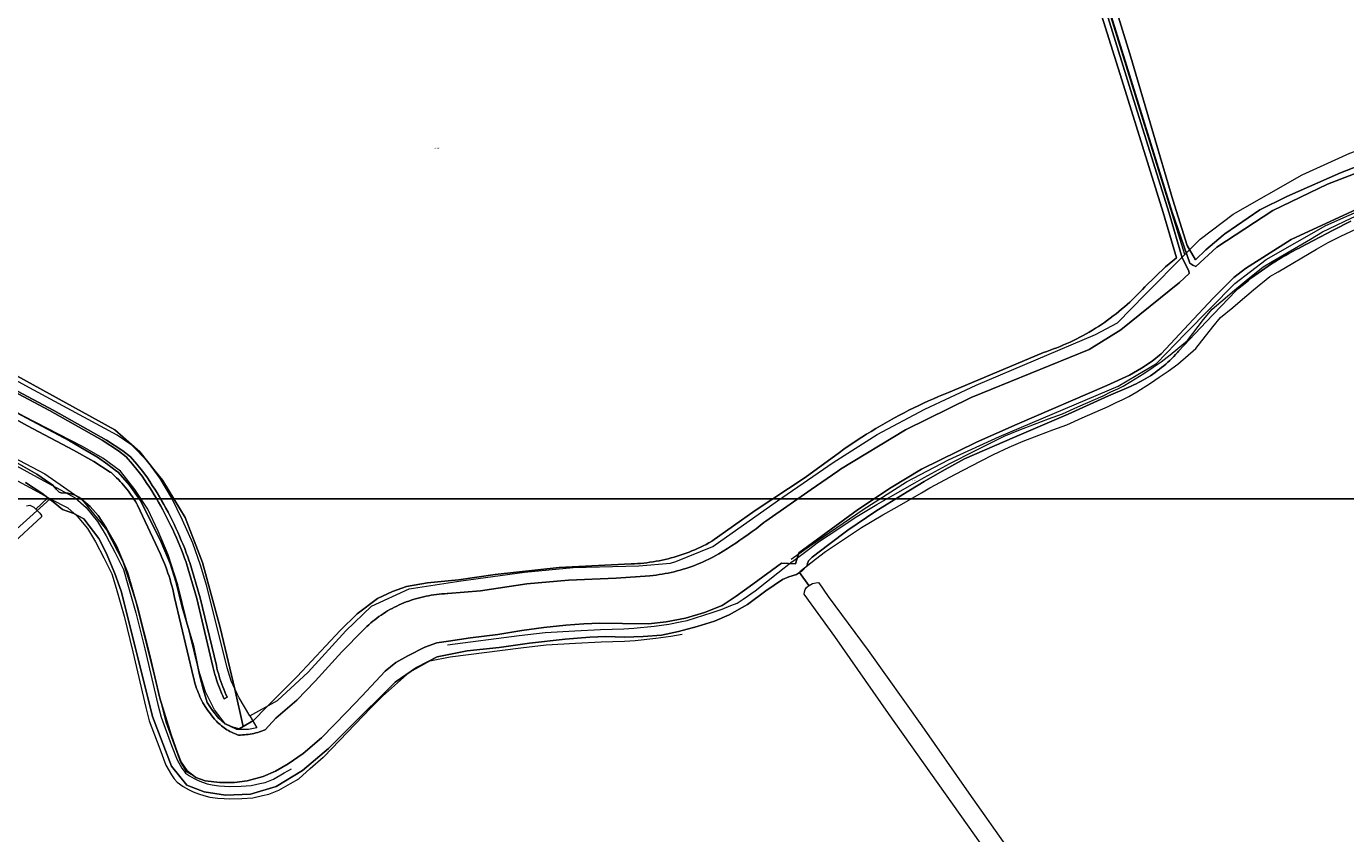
# Model space of a CAD drawing. Header units: metres. Extents: x 250001 to 257773, y 598992 to 609118.
# Tile 252 of 256: x 253455 to 253833, y 599896 to 600128. Entities that reach past the tile are written whole.
import ezdxf
from ezdxf.enums import TextEntityAlignment as Align
from ezdxf.lldxf.tags import DXFTag

# ---------------------------------------------------------------- set-up
doc = ezdxf.new("R2010")
doc.units = ezdxf.units.M
for name, color, linetype, lineweight in [('B-WE-GR-BOUWLAND-GV', 252, 'Continuous', 13), ('B-WE-GR-GROENVOORZIENING-GV', 252, 'Continuous', 18), ('B-WE-KG-GRENS_PERCEEL-G', 150, 'KG-PERCEEL', 18), ('B-WE-KG-GRENS_PERCEEL-S', 150, 'Continuous', 25), ('B-WE-OG-WATER-GV', 252, 'Continuous', 18), ('B-WE-OG-WATER_SLOOT-GV', 252, 'Continuous', 18), ('N-WE-OG-GBKN-G', 7, 'Continuous', 25), ('X-XX-AL-REFERENTIE-G', 7, 'Continuous', 18)]:
    doc.layers.add(name, color=color, linetype=linetype, lineweight=lineweight)
doc.styles.add('NLCS-ISO', font='NLCS-ISO.ttf')
doc.styles.get("Standard").update_dxf_attribs({"font": 'NLCS-ISO.ttf'})
tags = doc.linetypes.add('KG-PERCEEL', pattern='A,5.5,-2,["P",Standard,S=1.8,R=0,X=-0.5,Y=-0.9],-2,5.5,-2,[5,NLCS.SHX,S=0.75,R=0,X=0,Y=0],-2', length=19).pattern_tags.tags
tags[6] = DXFTag(74, 10)

# ---------------------------------------------------------------- blocks, each defined once
blk = doc.blocks.new('SKG-PERCEELNUMMER-SO')
at = {"style": 'NLCS-ISO', "oblique": 10, "flags": 1}
blk.add_attdef('GEMEENTECODE', text='', height=1.8, dxfattribs=at).set_placement((0, 2.6), align=Align.MIDDLE_CENTER)
at = {"style": 'NLCS-ISO', "oblique": 10}
blk.add_attdef('SECTIE', text='', height=1.8, dxfattribs=at).set_placement((-0.5, 0), align=Align.MIDDLE_RIGHT)
blk.add_attdef('PERCEELNUMMER', text='', height=1.8, dxfattribs=at).set_placement((0.5, 0), align=Align.MIDDLE_LEFT)
blk = doc.blocks.new('BS2021-132-Xref-KAD-20210617')
at = {"layer": 'B-WE-KG-GRENS_PERCEEL-G', "flags": 128}
for points in [[(253786.876, 600062.137), (253722.722, 600268.761)], [(253518.598, 599929.706), (253520.64, 599926.27), (253518.23, 599925.82), (253514.86, 599925.8), (253511.62, 599927.33), (253508.48, 599931.49), (253505.9, 599936.62), (253503.97, 599942.71), (253497.97, 599967.33), (253495.15, 599975.95), (253492.34, 599982.72), (253489.34, 599989.04), (253485.63, 599994.73), (253481.48, 599999.94), (253476.45, 600003.68), (253470.62, 600007.01), (253453.89, 600015.68), (253426.5, 600030.57), (253390.67, 600048.23), (253376.14, 600055.29), (253364.74, 600061.01), (253360.19, 600063.72), (253356.53, 600066.44), (253353.79, 600069.71), (253352.21, 600074.53), (253351.19, 600079.92), (253346.08, 600117.89), (253339.59, 600161.01), (253339.43, 600164.49), (253339.62, 600168.49), (253339.99, 600171.82), (253336.2, 600185.88)], [(253319.605, 600170.74), (253321.346, 600165.038), (253322.483, 600159.346), (253327.273, 600135.344), (253329.108, 600123.275), (253330.381, 600105.375), (253331.969, 600089.903), (253333.077, 600078.935), (253333.853, 600071.52), (253334.625, 600067.88), (253335.89, 600064.526), (253337.334, 600061.526), (253338.92, 600059.189), (253341.381, 600056.246), (253343.64, 600054.101), (253346.761, 600051.787), (253348.905, 600050.521), (253360.596, 600044.518), (253377.291, 600035.94), (253449.892, 599998.29), (253458.799, 599993.417), (253461.375, 599992.016)], [(253518.598, 599929.706), (253515.586, 599934.899), (253514.94, 599936.04), (253513.31, 599939.75), (253512.14, 599943.48), (253506.32, 599966.91), (253504.51, 599972.99), (253502.26, 599979.3), (253499.31, 599985.9), (253496.27, 599992.17), (253492.86, 599997.86), (253489.29, 600002.82), (253484.8, 600007.38), (253480.56, 600010.33), (253456.64, 600023.21), (253450.13, 600026.76), (253433.48, 600035.78), (253415.5, 600045.02), (253397.47, 600053.83), (253379.83, 600062.2), (253374.18, 600064.98), (253368.33, 600068.33), (253363.66, 600071.32), (253361.44, 600073.63), (253360.1, 600076.45), (253359.08, 600081.4), (253357.99, 600088.34), (253355.02, 600110.45), (253353.48, 600122.75), (253352.46, 600130.77), (253347.77, 600157.509), (253346.628, 600164.19)], [(253332.738, 600123.829), (253334.028, 600105.689), (253335.573, 600090.642), (253336.708, 600079.405), (253337.472, 600072.098), (253338.147, 600068.912), (253339.258, 600065.968), (253340.516, 600063.354), (253341.84, 600061.403), (253344.057, 600058.752), (253345.997, 600056.91), (253348.788, 600054.84), (253350.673, 600053.728), (253360.665, 600048.597), (253378.909, 600039.224), (253451.626, 600001.514), (253460.526, 599996.644), (253464.265, 599994.612), (253468.488, 599992.319), (253471.655, 599989.483), (253474.934, 599985.539), (253477.421, 599981.357), (253479.859, 599976.672), (253482.331, 599971.77), (253483.649, 599967.331), (253485.957, 599959.266), (253488.483, 599948.995), (253492.257, 599932.934), (253493.157, 599929.333), (253496.19, 599921.244), (253497.779, 599917.051), (253499.106, 599914.677), (253499.742, 599913.823), (253500.187, 599913.267), (253501.327, 599912.483), (253502.673, 599911.724), (253503.814, 599911.163), (253505.085, 599910.647), (253506.422, 599910.225), (253507.845, 599909.877), (253509.762, 599909.599), (253511.373, 599909.494), (253512.782, 599909.46), (253516.172, 599909.528), (253518.992, 599909.738), (253521.475, 599910.294), (253523.063, 599910.605), (253525.404, 599911.548), (253528.514, 599913.325), (253530.534, 599914.544)], [(253786.876, 600062.137), (253791.272, 600066.54), (253800.764, 600073.713), (253820.568, 600085.07), (253834.274, 600091.23), (253851.74, 600097.51), (253866.012, 600101.18), (253884.64, 600103.632), (253913.302, 600105.877), (253932.916, 600105.257), (253936.1, 600104.54)], [(253775.531, 600028.972), (253778.77, 600030.9), (253787.04, 600039.52), (253801.21, 600053.87), (253810.27, 600060.73), (253827.31, 600070.46), (253840.71, 600076.43), (253855.87, 600081.86), (253869.75, 600085.33), (253886.02, 600087.36), (253914.36, 600089.58), (253929.6, 600089.16), (253944.51, 600085.7), (253952.78, 600081.7), (253958.4, 600075.26), (253976.63, 600045.98), (253984.95, 600035.44), (253995.19, 600025.19), (254008.34, 600014.75), (254026.06, 600003.61), (254035.45, 599998.89), (254040.689, 599997.249)], [(253792.231, 600043.509), (253794.733, 600046.501), (253798.421, 600049.578), (253800.548, 600051.406), (253804.472, 600054.698), (253809.359, 600058.623), (253811.946, 600060.111), (253822.988, 600066.576), (253826.349, 600068.624), (253830.234, 600070.516), (253833.034, 600071.838), (253842.636, 600076.321), (253847.294, 600078.256), (253857.28, 600080.904), (253864.986, 600083.053), (253870.382, 600084.37), (253878.306, 600085.635), (253882.321, 600086.26), (253885.079, 600086.677), (253898.9, 600087.976), (253904.773, 600088.24), (253913.53, 600088.637), (253920.814, 600088.307), (253926.907, 600088.006), (253932.771, 600087.641), (253935.319, 600087.345), (253937.721, 600086.85), (253939.74, 600086.33), (253941.942, 600085.608), (253944.142, 600084.754), (253946.405, 600083.59), (253948.628, 600082.314), (253951.906, 600079.92), (253953.997, 600078.125), (253956.332, 600075.789), (253957.738, 600074.056), (253962.378, 600067.172), (253965.061, 600062.966), (253968.715, 600057.088), (253971.285, 600053.057), (253972.193, 600051.64), (253973.456, 600049.557), (253976.136, 600045.34), (253977.716, 600042.818), (253979.812, 600039.87), (253983.876, 600034.363), (253985.373, 600032.336), (253987.818, 600030.125), (253994.106, 600024.527), (253997.345, 600021.717)], [(253676.381, 599971.18), (253680.928, 599974.722), (253683.755, 599976.87), (253686.377, 599978.6), (253691.796, 599982.212), (253694.132, 599983.815), (253700.25, 599987.423), (253704.316, 599989.73), (253711.341, 599993.757), (253713.739, 599995.135), (253721.057, 599999.124), (253728.22, 600002.82), (253731.999, 600004.711), (253736.458, 600006.871), (253740.534, 600008.588), (253745.026, 600010.26), (253749.002, 600011.816), (253753.059, 600013.307), (253757.394, 600015.228), (253764.923, 600018.531), (253767.172, 600019.641), (253769.114, 600020.544), (253770.857, 600021.399), (253773.136, 600022.75), (253777.006, 600025.205), (253779.556, 600026.922), (253782.112, 600028.67), (253784.835, 600030.707), (253790.081, 600035.139), (253794.885, 600041.383), (253797.144, 600044.084), (253800.626, 600046.989), (253802.717, 600048.788), (253806.601, 600052.047), (253811.285, 600055.809), (253813.686, 600057.19), (253824.709, 600063.644), (253827.974, 600065.633), (253831.655, 600067.426), (253834.498, 600068.769), (253844.009, 600073.21), (253848.39, 600075.03), (253858.203, 600077.632), (253865.845, 600079.763), (253871.059, 600081.035), (253878.848, 600082.278), (253882.904, 600082.909), (253885.497, 600083.301), (253899.125, 600084.582), (253905.058, 600084.849)], [(253342.037, 600062.441), (253342.32, 600061.72), (253346.89, 600057.68), (253360.83, 600049.27), (253392.39, 600033.97), (253413.36, 600023.62), (253459.76, 599999.16), (253465.176, 599995.43)], [(253518.598, 599929.706), (253526.58, 599934.106), (253535.348, 599942.24), (253546.122, 599954.171), (253553.5, 599961.18), (253564.308, 599966.217), (253579.28, 599968.499), (253597.422, 599970.94), (253611.358, 599972.269), (253630.188, 599972.764), (253639.334, 599973.53), (253640.87, 599974.058), (253651.486, 599978.323), (253669.99, 599991.425), (253685.986, 600002.402), (253698.582, 600010.468), (253712.266, 600017.741), (253727.036, 600024.613), (253761.274, 600039.179), (253767.562, 600042.542), (253775.464, 600050.708), (253786.876, 600062.137)], [(253575.373, 599950.12), (253595.872, 599952.763), (253603.37, 599953.652), (253611.87, 599954.159), (253619.206, 599954.465), (253625.881, 599954.66), (253628.824, 599954.887), (253634.671, 599955.499), (253638.83, 599956.056), (253642.075, 599956.682), (253644.113, 599957.095), (253646.517, 599957.83), (253651.275, 599959.374), (253654.139, 599960.385), (253656.599, 599961.353), (253658.411, 599962.045), (253660.178, 599963.26), (253663.638, 599965.615), (253670.135, 599970.786), (253674.249, 599974.004), (253674.343, 599974.073), (253678.873, 599977.431), (253681.792, 599979.648), (253684.553, 599981.47), (253689.906, 599985.038), (253692.3, 599986.681), (253698.532, 599990.357), (253702.558, 599992.642), (253709.449, 599996.591), (253712.081, 599998.103), (253719.442, 600002.116), (253726.659, 600005.841), (253730.485, 600007.756), (253735.051, 600009.967), (253739.278, 600011.748), (253743.801, 600013.432), (253747.794, 600014.994), (253751.782, 600016.46), (253756.175, 600018.407), (253763.491, 600021.616), (253765.701, 600022.707), (253767.645, 600023.611), (253769.238, 600024.392), (253771.374, 600025.658), (253775.129, 600028.04), (253777.783, 600029.828), (253780.075, 600031.392), (253782.719, 600033.37), (253787.607, 600037.5), (253792.231, 600043.509)], [(253673.916, 599974.68), (253679.17, 599978.44), (253694.59, 599988.96), (253707.05, 599996.87), (253719.1, 600003.19), (253733.74, 600009.94), (253767.75, 600024.34), (253775.531, 600028.972)], [(253465.176, 599995.43), (253470.52, 599991.75), (253477.52, 599983.16), (253482.17, 599974), (253485.71, 599963.08), (253494.49, 599927.97), (253498.73, 599916.45), (253500.31, 599913.74), (253502.549, 599912.513)], [(253374.724, 599914.517), (253423.547, 599958.035), (253461.375, 599992.016)], [(253461.375, 599992.016), (253466.435, 599989.405), (253469.101, 599987.018), (253472.033, 599983.491), (253474.328, 599979.633), (253476.698, 599975.078), (253479.027, 599970.46), (253480.249, 599966.348), (253482.531, 599958.373), (253485.05, 599948.129), (253488.815, 599932.109), (253489.773, 599928.274), (253492.797, 599920.208), (253494.563, 599915.55), (253496.127, 599912.751), (253496.938, 599911.661), (253497.75, 599910.646), (253499.455, 599909.474), (253501.031, 599908.586), (253502.365, 599907.93), (253503.892, 599907.311), (253505.468, 599906.814), (253507.161, 599906.399), (253509.404, 599906.074), (253511.228, 599905.956), (253512.768, 599905.919), (253516.341, 599905.991), (253519.512, 599906.227), (253522.22, 599906.833), (253524.076, 599907.196), (253526.949, 599908.353), (253530.303, 599910.27), (253532.643, 599911.682), (253535.89, 599914.568), (253539.703, 599917.859), (253539.852, 599917.956), (253553.379, 599931.978), (253556.692, 599935.413), (253564.419, 599942.217), (253570.308, 599945.525), (253576.052, 599946.638), (253596.351, 599949.255), (253603.673, 599950.123), (253612.06, 599950.624), (253619.376, 599950.929), (253626.089, 599951.125), (253629.175, 599951.364), (253635.092, 599951.983), (253639.398, 599952.56), (253642.688, 599953.195)]]:
    blk.add_lwpolyline(points, dxfattribs=at)
at = {"layer": 'N-WE-OG-GBKN-G'}
blk.add_lwpolyline([(251305.421, 608118.318), (256711.718, 608118.318), (256711.718, 599991.994), (251305.421, 599991.994)], close=True, dxfattribs=at)
at = {"layer": 'B-WE-KG-GRENS_PERCEEL-S', "xscale": 0.2, "yscale": 0.2, "zscale": 0.2}
for p, values in [((253572.092, 600092.626), {'PERCEELNUMMER': '296', 'SECTIE': 'M'}), ((253708.955, 599997.185), {'PERCEELNUMMER': '29', 'SECTIE': 'N'})]:
    blk.add_blockref('SKG-PERCEELNUMMER-SO', p, dxfattribs=at).add_auto_attribs(values)
blk = doc.blocks.new('BS2021-132-Xref-BGT-GRIJS-20210617-aangepast')
at = {"layer": 'B-WE-GR-BOUWLAND-GV', "flags": 128}
for points in [[(253850.285, 600310.37), (253724.084, 600271.306), (253724.701, 600269.397), (253725.248, 600267.707), (253735.09, 600235.64), (253750.436, 600186.851), (253771.391, 600118.8), (253783.467, 600077.813), (253787.584, 600064.719), (253789.904, 600060.605), (253792.908, 600063.494), (253797.924, 600067.75), (253798.363, 600068.124), (253808.373, 600074.954), (253816.111, 600078.843), (253831.588, 600085.625), (253838.916, 600088.458)], [(253447.119, 600029.939), (253479.928, 600011.815), (253487.071, 600005.465), (253491.461, 600000), (253493.554, 599997.395), (253500.036, 599986.679), (253505.063, 599973.715), (253510.09, 599955.062), (253514.324, 599937.335), (253516.736, 599926.674), (253519.714, 599928.423), (253523.329, 599932.092), (253527.803, 599936.624), (253532.238, 599941.027), (253544.555, 599954.247), (253549.452, 599959.049), (253555.21, 599963.442), (253559.574, 599965.456), (253563.527, 599966.89), (253569.589, 599967.918), (253578.477, 599968.721), (253589.007, 599970.311), (253607.373, 599972.329), (253628.067, 599973.338), (253628.96, 599973.374), (253629.853, 599973.427), (253630.745, 599973.496), (253631.635, 599973.581), (253632.524, 599973.681), (253633.411, 599973.798), (253634.296, 599973.93), (253635.178, 599974.078), (253636.057, 599974.242), (253636.934, 599974.422), (253637.806, 599974.617), (253638.676, 599974.828), (253639.541, 599975.054), (253640.402, 599975.296), (253641.259, 599975.553), (253642.111, 599975.826), (253642.958, 599976.113), (253643.8, 599976.416), (253644.636, 599976.734), (253645.466, 599977.067), (253646.291, 599977.414), (253647.108, 599977.776), (253647.92, 599978.153), (253648.724, 599978.544), (253649.521, 599978.949), (253650.311, 599979.369), (253651.094, 599979.803), (253651.176, 599979.85), (253663.644, 599988.638), (253677.975, 599998.109), (253687.781, 600005.35), (253689.052, 600006.249), (253690.331, 600007.136), (253691.62, 600008.009), (253692.918, 600008.869), (253694.224, 600009.716), (253695.539, 600010.549), (253696.863, 600011.369), (253698.195, 600012.175), (253699.534, 600012.968), (253700.883, 600013.747), (253702.238, 600014.512), (253703.602, 600015.263), (253704.973, 600016), (253706.352, 600016.723), (253707.738, 600017.432), (253709.131, 600018.126), (253710.531, 600018.807), (253711.938, 600019.473), (253713.352, 600020.124), (253714.773, 600020.761), (253716.199, 600021.383), (253717.633, 600021.991), (253719.072, 600022.584), (253720.231, 600023.049), (253746.315, 600034.019), (253747.295, 600034.344), (253748.27, 600034.683), (253749.24, 600035.038), (253750.203, 600035.408), (253751.161, 600035.792), (253752.113, 600036.192), (253753.059, 600036.606), (253753.998, 600037.034), (253754.93, 600037.477), (253755.856, 600037.935), (253756.774, 600038.407), (253757.685, 600038.893), (253758.588, 600039.393), (253759.483, 600039.907), (253760.37, 600040.435), (253761.249, 600040.976), (253762.119, 600041.531), (253762.981, 600042.099), (253763.834, 600042.681), (253764.677, 600043.276), (253765.512, 600043.884), (253766.337, 600044.505), (253767.152, 600045.138), (253767.957, 600045.784), (253768.752, 600046.442), (253769.537, 600047.113), (253770.311, 600047.795), (253771.075, 600048.49), (253771.828, 600049.196), (253772.57, 600049.914), (253773.3, 600050.644), (253774.019, 600051.384), (253774.727, 600052.136), (253775.423, 600052.898), (253775.489, 600052.971), (253781.353, 600058.608), (253784.494, 600061.225), (253780.641, 600074.191), (253768.813, 600112.338), (253753.48, 600161.062)], [(253454.493, 599989.98), (253455.47, 599990.207), (253456.625, 599989.596), (253457.244, 599989.006), (253460.7, 599992.345), (253458.903, 599993.681), (253454.24, 599996.694)], [(253834.515, 600071.759), (253829.477, 600069.106), (253819.941, 600064.162), (253819.841, 600064.112), (253818.802, 600063.58), (253817.769, 600063.034), (253816.745, 600062.474), (253815.728, 600061.9), (253814.719, 600061.313), (253813.719, 600060.711), (253812.726, 600060.096), (253811.743, 600059.467), (253810.767, 600058.825), (253809.801, 600058.17), (253808.844, 600057.501), (253807.896, 600056.819), (253806.958, 600056.125), (253806.029, 600055.417), (253805.11, 600054.697), (253804.201, 600053.965), (253803.302, 600053.22), (253802.413, 600052.463), (253801.535, 600051.693), (253792.968, 600042.788), (253785.061, 600034.365), (253784.757, 600034.02), (253784.228, 600033.439), (253783.688, 600032.869), (253783.135, 600032.309), (253782.572, 600031.761), (253781.998, 600031.225), (253781.413, 600030.7), (253780.817, 600030.187), (253780.211, 600029.687), (253779.595, 600029.199), (253778.969, 600028.723), (253778.334, 600028.261), (253777.689, 600027.811), (253777.035, 600027.374), (253776.373, 600026.951), (253775.702, 600026.542), (253775.023, 600026.146), (253774.336, 600025.764), (253773.642, 600025.396), (253772.94, 600025.042), (253772.231, 600024.703), (253771.515, 600024.378), (253770.793, 600024.067), (253765.034, 600021.593), (253753.397, 600016.344), (253738.041, 600009.766), (253723.644, 600003.49), (253717.295, 600000), (253712.07, 599997.026), (253705.938, 599993.3), (253698.253, 599988.44), (253690.223, 599983.04), (253684.708, 599978.866), (253679.975, 599975.31), (253678.899, 599974.203), (253678.631, 599973.483), (253678.49, 599972.918), (253676.953, 599971.296), (253676.347, 599970.889), (253679.001, 599967.133), (253679.055, 599967.185), (253680.037, 599967.714), (253680.583, 599967.824), (253681.552, 599967.987), (253681.902, 599967.937), (253684.601, 599963.973), (253695.992, 599948.449), (253711.456, 599926.808), (253724.955, 599907.535), (253737.085, 599890.288)], [(253734.608, 599884.24), (253701.905, 599930.378), (253686.452, 599952.491), (253677.658, 599964.65), (253677.723, 599965.313), (253677.921, 599965.975), (253678.376, 599966.541), (253679.001, 599967.133), (253676.347, 599970.889), (253675.439, 599970.277), (253673.269, 599969.618), (253671.498, 599968.869), (253666.713, 599965.608), (253661.429, 599961.691), (253656.168, 599958.751), (253651.907, 599956.943), (253646.991, 599955.327), (253641.611, 599953.902), (253636.706, 599952.928), (253631.491, 599952.467), (253626.083, 599952.275), (253620.739, 599952.521), (253616.204, 599952.306), (253609.076, 599951.725), (253598.878, 599950.572), (253590.158, 599949.346), (253580.988, 599948.362), (253572.338, 599946.628), (253566.412, 599943.559), (253560.273, 599939.431), (253546.796, 599925.951), (253541.185, 599920.389), (253537.505, 599917.208), (253533.735, 599914.065), (253526.195, 599909.48), (253518.787, 599907.258), (253511.59, 599906.94), (253505.557, 599907.893), (253500.583, 599909.798), (253496.138, 599915.301), (253490.666, 599929.491), (253486.467, 599946.452), (253481.686, 599965.48), (253479.928, 599970.602), (253477.397, 599976.493), (253475.335, 599980.644), (253470.95, 599986.315), (253468.092, 599987.797), (253464.917, 599988.961), (253462.219, 599991.119), (253460.7, 599992.345), (253457.244, 599989.006), (253458.382, 599987.92), (253458.823, 599987.188), (253458.858, 599986.894), (253449.942, 599978.657)]]:
    blk.add_lwpolyline(points, dxfattribs=at)
at = {"layer": 'B-WE-GR-GROENVOORZIENING-GV', "flags": 128}
for points in [[(253430.673, 600027.861), (253460.555, 600012.025), (253466.863, 600008.634), (253471.312, 600006.086), (253474.922, 600003.957), (253477.912, 600001.869), (253480.326, 600000), (253480.805, 599999.629), (253484.104, 599995.929), (253487.111, 599991.619), (253489.676, 599986.8), (253493.199, 599979.559), (253495.748, 599973.436), (253497.52, 599967.968), (253499.244, 599960.957), (253502.466, 599949.916), (253504.168, 599941.454), (253505.346, 599937.102), (253506.356, 599933.599), (253507.862, 599931.219), (253509.766, 599928.96), (253511.389, 599927.504), (253513.697, 599926.427), (253515.512, 599925.955), (253516.736, 599926.674), (253514.324, 599937.335), (253510.09, 599955.062), (253505.063, 599973.715), (253500.036, 599986.679), (253493.554, 599997.395), (253491.461, 600000), (253487.071, 600005.465), (253479.928, 600011.815), (253447.119, 600029.939)], [(253445.95, 600026.082), (253462.384, 600017.334), (253477.527, 600008.856), (253482.146, 600005.843), (253484.365, 600004.106), (253486.217, 600001.999), (253487.834, 600000), (253488.501, 599999.06), (253489.226, 599998.009), (253489.938, 599996.949), (253490.637, 599995.881), (253491.323, 599994.803), (253491.995, 599993.718), (253492.653, 599992.624), (253493.298, 599991.521), (253493.928, 599990.411), (253494.545, 599989.293), (253495.148, 599988.167), (253495.736, 599987.034), (253496.31, 599985.893), (253496.87, 599984.746), (253497.416, 599983.591), (253497.947, 599982.43), (253498.463, 599981.262), (253498.965, 599980.088), (253499.452, 599978.908), (253499.924, 599977.721), (253500.381, 599976.529), (253500.823, 599975.331), (253501.251, 599974.128), (253501.368, 599973.789), (253504.332, 599963.621), (253509.024, 599944.156), (253509.196, 599943.381), (253509.384, 599942.61), (253509.587, 599941.843), (253509.806, 599941.08), (253510.04, 599940.322), (253510.289, 599939.569), (253510.553, 599938.82), (253510.832, 599938.078), (253511.127, 599937.341), (253511.436, 599936.61), (253511.76, 599935.885), (253512.098, 599935.167), (253512.14, 599935.08), (253511.24, 599934.644), (253511.196, 599934.736), (253510.851, 599935.468), (253510.519, 599936.211), (253510.202, 599936.96), (253509.9, 599937.716), (253509.614, 599938.478), (253509.343, 599939.245), (253509.087, 599940.018), (253508.847, 599940.795), (253508.623, 599941.577), (253508.415, 599942.364), (253508.222, 599943.155), (253508.05, 599943.93), (253503.365, 599963.364), (253500.415, 599973.485), (253500.307, 599973.797), (253499.883, 599974.991), (253499.445, 599976.177), (253498.992, 599977.357), (253498.525, 599978.532), (253498.043, 599979.701), (253497.546, 599980.864), (253497.035, 599982.02), (253496.509, 599983.17), (253495.969, 599984.313), (253495.414, 599985.449), (253494.846, 599986.579), (253494.263, 599987.701), (253493.666, 599988.815), (253493.056, 599989.922), (253492.431, 599991.022), (253491.793, 599992.113), (253491.141, 599993.197), (253490.476, 599994.272), (253489.797, 599995.339), (253489.105, 599996.397), (253488.4, 599997.446), (253487.681, 599998.486), (253486.95, 599999.518), (253486.599, 600000), (253484.982, 600001.999), (253483.13, 600004.106), (253480.911, 600005.843), (253476.292, 600008.856), (253461.149, 600017.334), (253444.715, 600026.082)], [(253444.715, 600026.082), (253461.149, 600017.334), (253476.292, 600008.856), (253480.911, 600005.843), (253483.13, 600004.106), (253484.982, 600001.999), (253486.599, 600000), (253486.95, 599999.518), (253487.681, 599998.486), (253488.4, 599997.446), (253489.105, 599996.397), (253489.797, 599995.339), (253490.476, 599994.272), (253491.141, 599993.197), (253491.793, 599992.113), (253492.431, 599991.022), (253493.056, 599989.922), (253493.666, 599988.815), (253494.263, 599987.701), (253494.846, 599986.579), (253495.414, 599985.449), (253495.969, 599984.313), (253496.509, 599983.17), (253497.035, 599982.02), (253497.546, 599980.864), (253498.043, 599979.701), (253498.525, 599978.532), (253498.992, 599977.357), (253499.445, 599976.177), (253499.883, 599974.991), (253500.307, 599973.797), (253500.415, 599973.485), (253503.365, 599963.364), (253508.05, 599943.93), (253508.222, 599943.155), (253508.415, 599942.364), (253508.623, 599941.577), (253508.847, 599940.795), (253509.087, 599940.018), (253509.343, 599939.245), (253509.614, 599938.478), (253509.9, 599937.716), (253510.202, 599936.96), (253510.519, 599936.211), (253510.851, 599935.468), (253511.196, 599934.736), (253511.24, 599934.644), (253512.14, 599935.08), (253512.098, 599935.167), (253511.76, 599935.885), (253511.436, 599936.61), (253511.127, 599937.341), (253510.832, 599938.078), (253510.553, 599938.82), (253510.289, 599939.569), (253510.04, 599940.322), (253509.806, 599941.08), (253509.587, 599941.843), (253509.384, 599942.61), (253509.196, 599943.381), (253509.024, 599944.156), (253504.332, 599963.621), (253501.368, 599973.789), (253501.251, 599974.128), (253500.823, 599975.331), (253500.381, 599976.529), (253499.924, 599977.721), (253499.452, 599978.908), (253498.965, 599980.088), (253498.463, 599981.262), (253497.947, 599982.43), (253497.416, 599983.591), (253496.87, 599984.746), (253496.31, 599985.893), (253495.736, 599987.034), (253495.148, 599988.167), (253494.545, 599989.293), (253493.928, 599990.411), (253493.298, 599991.521), (253492.653, 599992.624), (253491.995, 599993.718), (253491.323, 599994.803), (253490.637, 599995.881), (253489.938, 599996.949), (253489.226, 599998.009), (253488.501, 599999.06), (253487.834, 600000), (253486.217, 600001.999), (253484.365, 600004.106), (253482.146, 600005.843), (253477.527, 600008.856), (253462.384, 600017.334), (253445.95, 600026.082)]]:
    blk.add_lwpolyline(points, dxfattribs=at)
at = {"layer": 'B-WE-OG-WATER-GV', "flags": 128}
for points in [[(253842.783, 600088.057), (253827.821, 600082.389), (253812.108, 600074.784), (253796.064, 600064.234), (253790.019, 600058.753), (253789.203, 600059.097), (253788.314, 600059.641), (253783.298, 600074.311), (253772.777, 600108.157), (253758.819, 600152.989)], [(253757.863, 600152.694), (253771.822, 600107.86), (253782.347, 600074.001), (253786.085, 600061.161), (253788.05, 600057.433), (253788.175, 600056.692), (253785.318, 600054.117), (253768.51, 600040.514), (253759.423, 600034.896), (253753.81, 600032.587), (253725.614, 600021.149), (253706.707, 600011.855), (253688.057, 600000.543), (253687.28, 600000), (253679.64, 599994.698), (253666.659, 599985.613), (253666.127, 599985.192), (253664.998, 599984.316), (253663.859, 599983.452), (253662.712, 599982.601), (253661.554, 599981.763), (253660.387, 599980.938), (253659.211, 599980.126), (253658.026, 599979.327), (253656.833, 599978.542), (253655.63, 599977.77), (253654.419, 599977.011), (253653.199, 599976.266), (253651.972, 599975.535), (253651.841, 599975.465), (253651.061, 599975.057), (253650.274, 599974.663), (253649.48, 599974.284), (253648.68, 599973.919), (253647.872, 599973.569), (253647.059, 599973.234), (253646.24, 599972.913), (253645.415, 599972.607), (253644.584, 599972.317), (253643.748, 599972.041), (253642.908, 599971.781), (253642.063, 599971.536), (253641.213, 599971.307), (253640.36, 599971.093), (253639.502, 599970.894), (253638.642, 599970.711), (253637.778, 599970.544), (253636.911, 599970.393), (253636.042, 599970.257), (253635.17, 599970.137), (253634.296, 599970.033), (253633.421, 599969.945), (253623.71, 599969.256), (253610.094, 599968.662), (253598.124, 599967.582), (253584.806, 599965.652), (253575.469, 599964.81), (253575.263, 599964.803), (253574.496, 599964.766), (253573.731, 599964.714), (253572.966, 599964.645), (253572.204, 599964.56), (253571.443, 599964.46), (253570.684, 599964.344), (253569.928, 599964.212), (253569.175, 599964.064), (253568.426, 599963.901), (253567.679, 599963.722), (253566.937, 599963.527), (253566.199, 599963.318), (253565.465, 599963.092), (253564.907, 599962.913), (253564.204, 599962.672), (253563.505, 599962.415), (253562.813, 599962.144), (253562.126, 599961.857), (253561.445, 599961.556), (253560.772, 599961.241), (253560.105, 599960.911), (253559.445, 599960.567), (253558.793, 599960.209), (253558.149, 599959.836), (253557.513, 599959.45), (253556.885, 599959.051), (253556.266, 599958.638), (253555.656, 599958.212), (253555.056, 599957.772), (253554.465, 599957.32), (253553.883, 599956.856), (253553.312, 599956.379), (253552.752, 599955.89), (253552.202, 599955.389), (253551.663, 599954.876), (253551.135, 599954.352), (253544.982, 599948.133), (253537.344, 599939.715), (253532.076, 599934.27), (253526.113, 599929.016), (253523.037, 599925.707), (253522.99, 599925.688), (253522.471, 599925.482), (253521.947, 599925.291), (253521.417, 599925.116), (253520.883, 599924.955), (253520.344, 599924.81), (253519.801, 599924.681), (253519.255, 599924.567), (253518.705, 599924.469), (253518.154, 599924.386), (253517.6, 599924.32), (253517.044, 599924.269), (253516.487, 599924.235), (253515.929, 599924.216), (253515.371, 599924.213), (253515.126, 599924.294), (253514.666, 599924.457), (253514.213, 599924.635), (253513.765, 599924.828), (253513.324, 599925.035), (253512.89, 599925.257), (253512.463, 599925.493), (253512.045, 599925.743), (253511.635, 599926.006), (253511.233, 599926.283), (253510.841, 599926.573), (253510.459, 599926.876), (253510.087, 599927.19), (253509.725, 599927.517), (253509.374, 599927.856), (253509.035, 599928.206), (253508.707, 599928.567), (253508.523, 599928.771), (253508.1, 599929.257), (253507.689, 599929.753), (253507.291, 599930.259), (253506.905, 599930.775), (253506.532, 599931.3), (253506.173, 599931.834), (253505.827, 599932.378), (253505.494, 599932.929), (253505.175, 599933.489), (253504.87, 599934.056), (253504.58, 599934.631), (253504.304, 599935.213), (253504.042, 599935.802), (253503.795, 599936.396), (253503.563, 599936.997), (253503.346, 599937.604), (253503.144, 599938.215), (253502.957, 599938.832), (253502.785, 599939.452), (253502.63, 599940.077), (253502.489, 599940.706), (253497.005, 599963.728), (253496.909, 599964.195), (253496.702, 599965.138), (253496.479, 599966.077), (253496.241, 599967.013), (253495.987, 599967.944), (253495.718, 599968.872), (253495.434, 599969.794), (253495.135, 599970.712), (253494.82, 599971.625), (253494.49, 599972.532), (253494.145, 599973.434), (253493.785, 599974.33), (253493.411, 599975.22), (253493.022, 599976.103), (253486.35, 599990.245), (253486.152, 599990.601), (253485.788, 599991.231), (253485.41, 599991.852), (253485.019, 599992.465), (253484.615, 599993.07), (253484.197, 599993.665), (253483.766, 599994.251), (253483.322, 599994.827), (253482.866, 599995.393), (253482.398, 599995.95), (253481.917, 599996.495), (253481.424, 599997.03), (253480.92, 599997.555), (253480.405, 599998.067), (253479.878, 599998.569), (253479.34, 599999.058), (253478.792, 599999.536), (253478.512, 599999.627), (253473.866, 600002.774), (253468.023, 600005.967), (253454.826, 600013.021), (253438.653, 600021.88)], [(253448.846, 600004.067), (253457.539, 599999.07), (253460.034, 599997.353), (253462.053, 599995.907), (253463.086, 599994.762), (253463.95, 599993.948), (253464.534, 599993.743), (253466.519, 599993.615), (253468.478, 599993.067), (253469.738, 599992.389), (253472.788, 599989.813), (253475.068, 599987.223), (253477.439, 599983.67), (253480.341, 599978.499), (253483.479, 599970.952), (253486.352, 599961.002), (253489.967, 599947.033), (253492.819, 599934.797), (253496.08, 599924.244), (253497.838, 599919.096), (253498.936, 599916.44), (253500.65, 599913.925), (253503.133, 599912.017), (253505.807, 599911.085), (253510.022, 599910.606), (253514.184, 599910.576), (253517.87, 599911.111), (253522.466, 599912.341), (253525.983, 599913.852), (253529.665, 599915.915), (253533.898, 599918.879), (253539.181, 599923.387), (253546.449, 599930.918), (253550.781, 599935.346), (253557.459, 599942.516), (253560.498, 599945.015), (253563.975, 599946.975), (253568.864, 599949.414), (253572.24, 599950.654), (253575.618, 599951.188), (253581.885, 599952.127), (253589.783, 599953.03), (253596.628, 599954.214), (253602.998, 599955.101), (253609.253, 599955.732), (253614.403, 599956.179), (253619.002, 599956.344), (253625.515, 599956.229), (253633.03, 599956.156), (253638.039, 599956.719), (253643.6, 599957.759), (253649.081, 599959.415), (253654.151, 599961.443), (253658.154, 599964.046), (253662.925, 599967.538), (253671.185, 599973.504), (253675.194, 599973.397), (253676.112, 599976.559), (253683.974, 599982.267), (253693.273, 599989.096), (253702.586, 599995.257), (253711.289, 600000.528), (253727.092, 600008.238), (253738.74, 600013.419), (253764.495, 600024.548), (253771.051, 600027.551), (253774.445, 600029.491), (253777.487, 600031.49), (253780.119, 600033.663), (253788.01, 600042.176), (253795.025, 600049.632), (253800.988, 600055.563), (253804.264, 600058.148), (253817.429, 600066.438), (253839.963, 600076.915)]]:
    blk.add_lwpolyline(points, dxfattribs=at)
at = {"layer": 'B-WE-OG-WATER_SLOOT-GV', "flags": 128}
for points in [[(253753.48, 600161.062), (253768.813, 600112.338), (253780.641, 600074.191), (253784.494, 600061.225), (253781.353, 600058.608), (253775.489, 600052.971), (253775.423, 600052.898), (253774.727, 600052.136), (253774.019, 600051.384), (253773.3, 600050.644), (253772.57, 600049.914), (253771.828, 600049.196), (253771.075, 600048.49), (253770.311, 600047.795), (253769.537, 600047.113), (253768.752, 600046.442), (253767.957, 600045.784), (253767.152, 600045.138), (253766.337, 600044.505), (253765.512, 600043.884), (253764.677, 600043.276), (253763.834, 600042.681), (253762.981, 600042.099), (253762.119, 600041.531), (253761.249, 600040.976), (253760.37, 600040.435), (253759.483, 600039.907), (253758.588, 600039.393), (253757.685, 600038.893), (253756.774, 600038.407), (253755.856, 600037.935), (253754.93, 600037.477), (253753.998, 600037.034), (253753.059, 600036.606), (253752.113, 600036.192), (253751.161, 600035.792), (253750.203, 600035.408), (253749.24, 600035.038), (253748.27, 600034.683), (253747.295, 600034.344), (253746.315, 600034.019), (253720.231, 600023.049), (253719.072, 600022.584), (253717.633, 600021.991), (253716.199, 600021.383), (253714.773, 600020.761), (253713.352, 600020.124), (253711.938, 600019.473), (253710.531, 600018.807), (253709.131, 600018.126), (253707.738, 600017.432), (253706.352, 600016.723), (253704.973, 600016), (253703.602, 600015.263), (253702.238, 600014.512), (253700.883, 600013.747), (253699.534, 600012.968), (253698.195, 600012.175), (253696.863, 600011.369), (253695.539, 600010.549), (253694.224, 600009.716), (253692.918, 600008.869), (253691.62, 600008.009), (253690.331, 600007.136), (253689.052, 600006.249), (253687.781, 600005.35), (253677.975, 599998.109), (253663.644, 599988.638), (253651.176, 599979.85), (253651.094, 599979.803), (253650.311, 599979.369), (253649.521, 599978.949), (253648.724, 599978.544), (253647.92, 599978.153), (253647.108, 599977.776), (253646.291, 599977.414), (253645.466, 599977.067), (253644.636, 599976.734), (253643.8, 599976.416), (253642.958, 599976.113), (253642.111, 599975.826), (253641.259, 599975.553), (253640.402, 599975.296), (253639.541, 599975.054), (253638.676, 599974.828), (253637.806, 599974.617), (253636.934, 599974.422), (253636.057, 599974.242), (253635.178, 599974.078), (253634.296, 599973.93), (253633.411, 599973.798), (253632.524, 599973.681), (253631.635, 599973.581), (253630.745, 599973.496), (253629.853, 599973.427), (253628.96, 599973.374), (253628.067, 599973.338), (253607.373, 599972.329), (253589.007, 599970.311), (253578.477, 599968.721), (253569.589, 599967.918), (253563.527, 599966.89), (253559.574, 599965.456), (253555.21, 599963.442), (253549.452, 599959.049), (253544.555, 599954.247), (253532.238, 599941.027), (253527.803, 599936.624), (253523.329, 599932.092), (253519.714, 599928.423), (253516.736, 599926.674), (253515.512, 599925.955), (253513.697, 599926.427), (253511.389, 599927.504), (253509.766, 599928.96), (253507.862, 599931.219), (253506.356, 599933.599), (253505.346, 599937.102), (253504.168, 599941.454), (253502.466, 599949.916), (253499.244, 599960.957), (253497.52, 599967.968), (253495.748, 599973.436), (253493.199, 599979.559), (253489.676, 599986.8), (253487.111, 599991.619), (253484.104, 599995.929), (253480.805, 599999.629), (253480.326, 600000), (253477.912, 600001.869), (253474.922, 600003.957), (253471.312, 600006.086), (253466.863, 600008.634), (253460.555, 600012.025), (253430.673, 600027.861)], [(253454.24, 599996.694), (253458.903, 599993.681), (253460.7, 599992.345), (253462.219, 599991.119), (253464.917, 599988.961), (253468.092, 599987.797), (253470.95, 599986.315), (253475.335, 599980.644), (253477.397, 599976.493), (253479.928, 599970.602), (253481.686, 599965.48), (253486.467, 599946.452), (253490.666, 599929.491), (253496.138, 599915.301), (253500.583, 599909.798), (253505.557, 599907.893), (253511.59, 599906.94), (253518.787, 599907.258), (253526.195, 599909.48), (253533.735, 599914.065), (253537.505, 599917.208), (253541.185, 599920.389), (253546.796, 599925.951), (253560.273, 599939.431), (253566.412, 599943.559), (253572.338, 599946.628), (253580.988, 599948.362), (253590.158, 599949.346), (253598.878, 599950.572), (253609.076, 599951.725), (253616.204, 599952.306), (253620.739, 599952.521), (253626.083, 599952.275), (253631.491, 599952.467), (253636.706, 599952.928), (253641.611, 599953.902), (253646.991, 599955.327), (253651.907, 599956.943), (253656.168, 599958.751), (253661.429, 599961.691), (253666.713, 599965.608), (253671.498, 599968.869), (253673.269, 599969.618), (253675.439, 599970.277), (253676.347, 599970.889), (253676.953, 599971.296), (253678.49, 599972.918), (253678.631, 599973.483), (253678.899, 599974.203), (253679.975, 599975.31), (253684.708, 599978.866), (253690.223, 599983.04), (253698.253, 599988.44), (253705.938, 599993.3), (253712.07, 599997.026), (253717.295, 600000), (253723.644, 600003.49), (253738.041, 600009.766), (253753.397, 600016.344), (253765.034, 600021.593), (253770.793, 600024.067), (253771.515, 600024.378), (253772.231, 600024.703), (253772.94, 600025.042), (253773.642, 600025.396), (253774.336, 600025.764), (253775.023, 600026.146), (253775.702, 600026.542), (253776.373, 600026.951), (253777.035, 600027.374), (253777.689, 600027.811), (253778.334, 600028.261), (253778.969, 600028.723), (253779.595, 600029.199), (253780.211, 600029.687), (253780.817, 600030.187), (253781.413, 600030.7), (253781.998, 600031.225), (253782.572, 600031.761), (253783.135, 600032.309), (253783.688, 600032.869), (253784.228, 600033.439), (253784.757, 600034.02), (253785.061, 600034.365), (253792.968, 600042.788), (253801.535, 600051.693), (253802.413, 600052.463), (253803.302, 600053.22), (253804.201, 600053.965), (253805.11, 600054.697), (253806.029, 600055.417), (253806.958, 600056.125), (253807.896, 600056.819), (253808.844, 600057.501), (253809.801, 600058.17), (253810.767, 600058.825), (253811.743, 600059.467), (253812.726, 600060.096), (253813.719, 600060.711), (253814.719, 600061.313), (253815.728, 600061.9), (253816.745, 600062.474), (253817.769, 600063.034), (253818.802, 600063.58), (253819.841, 600064.112), (253819.941, 600064.162), (253829.477, 600069.106), (253834.515, 600071.759)], [(253839.963, 600076.915), (253817.429, 600066.438), (253804.264, 600058.148), (253800.988, 600055.563), (253795.025, 600049.632), (253788.01, 600042.176), (253780.119, 600033.663), (253777.487, 600031.49), (253774.445, 600029.491), (253771.051, 600027.551), (253764.495, 600024.548), (253738.74, 600013.419), (253727.092, 600008.238), (253711.289, 600000.528), (253702.586, 599995.257), (253693.273, 599989.096), (253683.974, 599982.267), (253676.112, 599976.559), (253675.194, 599973.397), (253671.185, 599973.504), (253662.925, 599967.538), (253658.154, 599964.046), (253654.151, 599961.443), (253649.081, 599959.415), (253643.6, 599957.759), (253638.039, 599956.719), (253633.03, 599956.156), (253625.515, 599956.229), (253619.002, 599956.344), (253614.403, 599956.179), (253609.253, 599955.732), (253602.998, 599955.101), (253596.628, 599954.214), (253589.783, 599953.03), (253581.885, 599952.127), (253575.618, 599951.188), (253572.24, 599950.654), (253568.864, 599949.414), (253563.975, 599946.975), (253560.498, 599945.015), (253557.459, 599942.516), (253550.781, 599935.346), (253546.449, 599930.918), (253539.181, 599923.387), (253533.898, 599918.879), (253529.665, 599915.915), (253525.983, 599913.852), (253522.466, 599912.341), (253517.87, 599911.111), (253514.184, 599910.576), (253510.022, 599910.606), (253505.807, 599911.085), (253503.133, 599912.017), (253500.65, 599913.925), (253498.936, 599916.44), (253497.838, 599919.096), (253496.08, 599924.244), (253492.819, 599934.797), (253489.967, 599947.033), (253486.352, 599961.002), (253483.479, 599970.952), (253480.341, 599978.499), (253477.439, 599983.67), (253475.068, 599987.223), (253472.788, 599989.813), (253469.738, 599992.389), (253468.478, 599993.067), (253466.519, 599993.615), (253464.534, 599993.743), (253463.95, 599993.948), (253463.086, 599994.762), (253462.053, 599995.907), (253460.034, 599997.353), (253457.539, 599999.07), (253448.846, 600004.067)], [(253438.653, 600021.88), (253454.826, 600013.021), (253468.023, 600005.967), (253473.866, 600002.774), (253478.512, 599999.627), (253478.792, 599999.536), (253479.34, 599999.058), (253479.878, 599998.569), (253480.405, 599998.067), (253480.92, 599997.555), (253481.424, 599997.03), (253481.917, 599996.495), (253482.398, 599995.95), (253482.866, 599995.393), (253483.322, 599994.827), (253483.766, 599994.251), (253484.197, 599993.665), (253484.615, 599993.07), (253485.019, 599992.465), (253485.41, 599991.852), (253485.788, 599991.231), (253486.152, 599990.601), (253486.35, 599990.245), (253493.022, 599976.103), (253493.411, 599975.22), (253493.785, 599974.33), (253494.145, 599973.434), (253494.49, 599972.532), (253494.82, 599971.625), (253495.135, 599970.712), (253495.434, 599969.794), (253495.718, 599968.872), (253495.987, 599967.944), (253496.241, 599967.013), (253496.479, 599966.077), (253496.702, 599965.138), (253496.909, 599964.195), (253497.005, 599963.728), (253502.489, 599940.706), (253502.63, 599940.077), (253502.785, 599939.452), (253502.957, 599938.832), (253503.144, 599938.215), (253503.346, 599937.604), (253503.563, 599936.997), (253503.795, 599936.396), (253504.042, 599935.802), (253504.304, 599935.213), (253504.58, 599934.631), (253504.87, 599934.056), (253505.175, 599933.489), (253505.494, 599932.929), (253505.827, 599932.378), (253506.173, 599931.834), (253506.532, 599931.3), (253506.905, 599930.775), (253507.291, 599930.259), (253507.689, 599929.753), (253508.1, 599929.257), (253508.523, 599928.771), (253508.707, 599928.567), (253509.035, 599928.206), (253509.374, 599927.856), (253509.725, 599927.517), (253510.087, 599927.19), (253510.459, 599926.876), (253510.841, 599926.573), (253511.233, 599926.283), (253511.635, 599926.006), (253512.045, 599925.743), (253512.463, 599925.493), (253512.89, 599925.257), (253513.324, 599925.035), (253513.765, 599924.828), (253514.213, 599924.635), (253514.666, 599924.457), (253515.126, 599924.294), (253515.371, 599924.213), (253515.929, 599924.216), (253516.487, 599924.235), (253517.044, 599924.269), (253517.6, 599924.32), (253518.154, 599924.386), (253518.705, 599924.469), (253519.255, 599924.567), (253519.801, 599924.681), (253520.344, 599924.81), (253520.883, 599924.955), (253521.417, 599925.116), (253521.947, 599925.291), (253522.471, 599925.482), (253522.99, 599925.688), (253523.037, 599925.707), (253526.113, 599929.016), (253532.076, 599934.27), (253537.344, 599939.715), (253544.982, 599948.133), (253551.135, 599954.352), (253551.663, 599954.876), (253552.202, 599955.389), (253552.752, 599955.89), (253553.312, 599956.379), (253553.883, 599956.856), (253554.465, 599957.32), (253555.056, 599957.772), (253555.656, 599958.212), (253556.266, 599958.638), (253556.885, 599959.051), (253557.513, 599959.45), (253558.149, 599959.836), (253558.793, 599960.209), (253559.445, 599960.567), (253560.105, 599960.911), (253560.772, 599961.241), (253561.445, 599961.556), (253562.126, 599961.857), (253562.813, 599962.144), (253563.505, 599962.415), (253564.204, 599962.672), (253564.907, 599962.913), (253565.465, 599963.092), (253566.199, 599963.318), (253566.937, 599963.527), (253567.679, 599963.722), (253568.426, 599963.901), (253569.175, 599964.064), (253569.928, 599964.212), (253570.684, 599964.344), (253571.443, 599964.46), (253572.204, 599964.56), (253572.966, 599964.645), (253573.731, 599964.714), (253574.496, 599964.766), (253575.263, 599964.803), (253575.469, 599964.81), (253584.806, 599965.652), (253598.124, 599967.582), (253610.094, 599968.662), (253623.71, 599969.256), (253633.421, 599969.945), (253634.296, 599970.033), (253635.17, 599970.137), (253636.042, 599970.257), (253636.911, 599970.393), (253637.778, 599970.544), (253638.642, 599970.711), (253639.502, 599970.894), (253640.36, 599971.093), (253641.213, 599971.307), (253642.063, 599971.536), (253642.908, 599971.781), (253643.748, 599972.041), (253644.584, 599972.317), (253645.415, 599972.607), (253646.24, 599972.913), (253647.059, 599973.234), (253647.872, 599973.569), (253648.68, 599973.919), (253649.48, 599974.284), (253650.274, 599974.663), (253651.061, 599975.057), (253651.841, 599975.465), (253651.972, 599975.535), (253653.199, 599976.266), (253654.419, 599977.011), (253655.63, 599977.77), (253656.833, 599978.542), (253658.026, 599979.327), (253659.211, 599980.126), (253660.387, 599980.938), (253661.554, 599981.763), (253662.712, 599982.601), (253663.859, 599983.452), (253664.998, 599984.316), (253666.127, 599985.192), (253666.659, 599985.613), (253679.64, 599994.698), (253687.28, 600000), (253688.057, 600000.543), (253706.707, 600011.855), (253725.614, 600021.149), (253753.81, 600032.587), (253759.423, 600034.896), (253768.51, 600040.514), (253785.318, 600054.117), (253788.175, 600056.692), (253788.05, 600057.433), (253786.085, 600061.161), (253782.347, 600074.001), (253771.822, 600107.86), (253757.863, 600152.694)], [(253758.819, 600152.989), (253772.777, 600108.157), (253783.298, 600074.311), (253788.314, 600059.641), (253789.203, 600059.097), (253790.019, 600058.753), (253796.064, 600064.234), (253812.108, 600074.784), (253827.821, 600082.389), (253842.783, 600088.057)], [(253838.916, 600088.458), (253831.588, 600085.625), (253816.111, 600078.843), (253808.373, 600074.954), (253798.363, 600068.124), (253797.924, 600067.75), (253792.908, 600063.494), (253789.904, 600060.605), (253787.584, 600064.719), (253783.467, 600077.813), (253771.391, 600118.8), (253750.436, 600186.851)]]:
    blk.add_lwpolyline(points, dxfattribs=at)
at = {"layer": 'N-WE-OG-GBKN-G'}
blk.add_lwpolyline([(251305.421, 608118.318), (256711.718, 608118.318), (256711.718, 599991.994), (251305.421, 599991.994)], close=True, dxfattribs=at)

msp = doc.modelspace()

# ---------------------------------------------------------------- block references
at = {"layer": 'X-XX-AL-REFERENTIE-G'}
for name in ['BS2021-132-Xref-BGT-GRIJS-20210617-aangepast', 'BS2021-132-Xref-KAD-20210617']:
    msp.add_blockref(name, (0, 0), dxfattribs=at)

doc.saveas('drawing.dxf')
